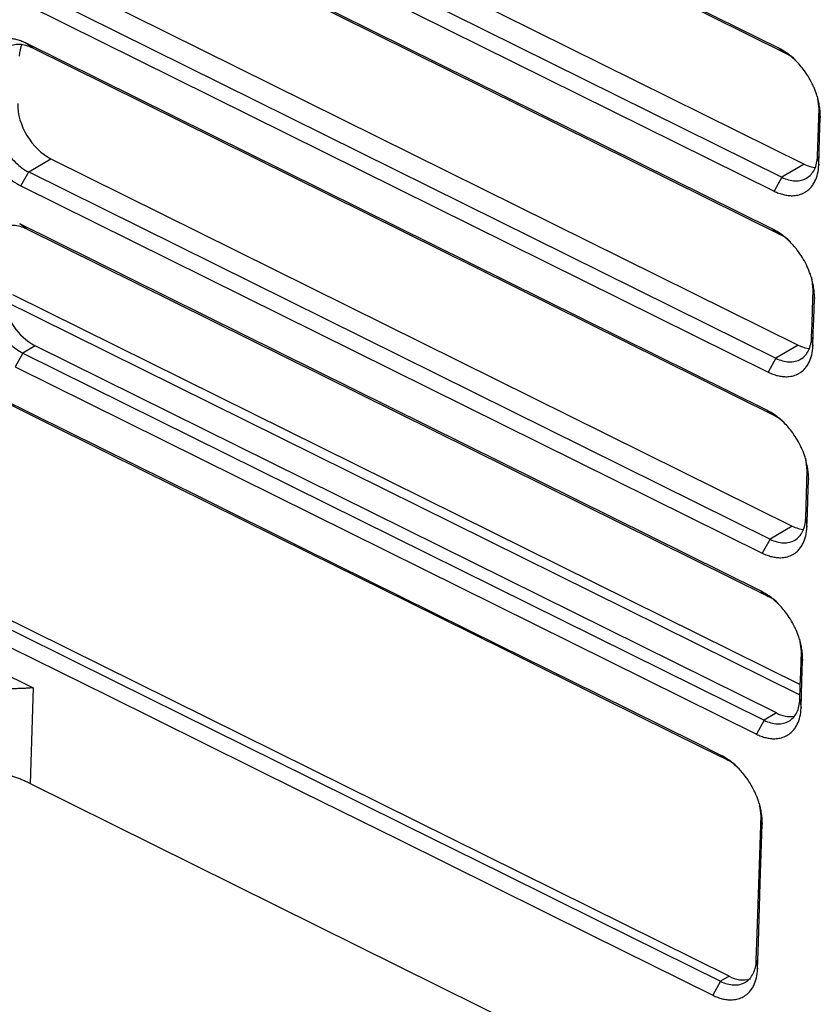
# Model space of a CAD drawing. Header units: millimetres. Extents: x -508 to 796, y -404 to 760.
# Tile 28 of 116: x 565 to 601, y -382 to -338. Entities that reach past the tile are written whole.
import ezdxf

# ---------------------------------------------------------------- set-up
doc = ezdxf.new("R2010")
doc.units = ezdxf.units.MM

msp = doc.modelspace()

# ---------------------------------------------------------------- linework, layer by layer
at = {"color": 7, "linetype": 'Continuous', "lineweight": 25}
for p, q in [((598.769, -339.714), (566.231, -323.591)), ((599.082, -339.94), (566.544, -323.817)), ((567.346, -328.677), (599.884, -344.8)), ((566.367, -329.254), (598.905, -345.378)), ((566.027, -329.865), (598.565, -345.988)), ((598.511, -347.661), (565.973, -331.538)), ((598.823, -347.887), (566.286, -331.764)), ((567.088, -336.624), (599.626, -352.747)), ((566.109, -337.201), (598.647, -353.325)), ((565.769, -337.812), (598.307, -353.935)), ((598.252, -355.609), (565.714, -339.485)), ((566.027, -339.711), (565.714, -339.485)), ((598.565, -355.834), (566.027, -339.711)), ((599.082, -339.94), (598.769, -339.714)), ((600.541, -342.363), (600.479, -341.821)), ((600.473, -344.454), (600.541, -342.363)), ((600.541, -342.363), (600.593, -342.751)), ((600.473, -344.454), (600.525, -344.842)), ((565.85, -345.148), (566.829, -344.571)), ((566.829, -344.571), (599.367, -360.694)), ((599.884, -344.8), (598.905, -345.378)), ((565.51, -345.759), (565.85, -345.148)), ((565.85, -345.148), (598.388, -361.272)), ((598.905, -345.378), (598.565, -345.988)), ((565.51, -345.759), (598.048, -361.883)), ((597.994, -363.556), (565.456, -347.432)), ((565.769, -347.658), (565.456, -347.432)), ((598.306, -363.781), (565.769, -347.658)), ((598.511, -347.661), (598.823, -347.887)), ((600.282, -350.311), (600.22, -349.768)), ((565.143, -350.521), (599.718, -367.654)), ((600.282, -350.311), (600.334, -350.698)), ((564.72, -350.77), (599.704, -368.105)), ((599.626, -352.747), (598.647, -353.325)), ((600.214, -352.401), (600.266, -352.789)), ((565.592, -353.096), (565.252, -353.706)), ((566.131, -352.778), (565.592, -353.096)), ((565.592, -353.096), (598.129, -369.219)), ((598.668, -368.901), (566.131, -352.778)), ((598.647, -353.325), (598.307, -353.935)), ((565.252, -353.706), (597.79, -369.83)), ((538.76, -354.279), (566.043, -367.799)), ((598.565, -355.834), (598.252, -355.609)), ((600.024, -358.258), (599.961, -357.715)), ((599.956, -360.348), (600.024, -358.258)), ((600.024, -358.258), (600.076, -358.645)), ((599.956, -360.348), (600.008, -360.736)), ((599.367, -360.694), (598.388, -361.272)), ((598.388, -361.272), (598.048, -361.883)), ((596.591, -380.463), (560.497, -362.577)), ((597.994, -363.556), (598.306, -363.781)), ((599.765, -366.205), (599.703, -365.663)), ((599.765, -366.205), (599.817, -366.592)), ((566.043, -367.799), (565.918, -372.003)), ((599.697, -368.296), (599.749, -368.683)), ((598.668, -368.901), (598.129, -369.219)), ((598.129, -369.219), (597.79, -369.83)), ((596.222, -370.753), (596.534, -370.979)), ((565.918, -372.003), (595.972, -386.895)), ((597.993, -373.402), (597.931, -372.86)), ((597.993, -373.402), (598.045, -373.789)), ((597.787, -379.759), (597.838, -380.146)), ((596.219, -380.682), (595.879, -381.293)), ((596.591, -380.463), (596.219, -380.682))]:
    msp.add_line(p, q, dxfattribs=at)
at = {"color": 7, "linetype": 'Continuous', "lineweight": 25, "flags": 128}
for points in [[(600.525, -344.842), (600.544, -344.244), (600.564, -343.647), (600.593, -342.751)], [(600.214, -352.401), (600.234, -351.81), (600.253, -351.218), (600.282, -350.311)], [(600.266, -352.789), (600.285, -352.197), (600.305, -351.606), (600.334, -350.698)], [(596.222, -370.753), (595.142, -370.218), (590.824, -368.078), (586.506, -365.938), (582.187, -363.798), (577.869, -361.659), (573.434, -359.461), (568.998, -357.263), (560.127, -352.867)], [(596.534, -370.979), (595.455, -370.444), (591.137, -368.304), (586.818, -366.164), (582.5, -364.024), (578.182, -361.884), (573.746, -359.687), (569.311, -357.489), (560.44, -353.093)], [(600.008, -360.736), (600.027, -360.138), (600.046, -359.541), (600.076, -358.645)], [(560.124, -362.797), (561.185, -363.322), (565.428, -365.425), (569.671, -367.527), (578.157, -371.732), (582.4, -373.835), (586.643, -375.937), (590.886, -378.04), (596.219, -380.682)], [(559.785, -363.407), (560.845, -363.933), (565.088, -366.036), (569.331, -368.138), (577.817, -372.343), (582.06, -374.446), (586.303, -376.548), (590.546, -378.651), (595.879, -381.293)], [(599.697, -368.296), (599.717, -367.704), (599.736, -367.112), (599.765, -366.205)], [(599.749, -368.683), (599.768, -368.091), (599.788, -367.5), (599.817, -366.592)], [(597.787, -379.759), (597.825, -378.576), (597.909, -375.989), (597.993, -373.402)], [(597.838, -380.146), (597.877, -378.963), (597.961, -376.376), (598.045, -373.789)]]:
    msp.add_lwpolyline(points, dxfattribs=at)
at = {"color": 7, "linetype": 'Continuous', "lineweight": 25}
for centre, radius, start, end in [((567.498, -350.318), 2.815, 189.2455, 240.9217), ((599.283, -367.78), 1.279, 241.2603, 277.6456), ((597.186, -379.425), 1.195, 240.188, 286.6496)]:
    msp.add_arc(centre, radius, start, end, dxfattribs=at)
for centre, start_param, end_param in [((566.952, -340.807), 0.433584, 0.77479), ((566.884, -342.898), 0.77479, 2.345586), ((599.939, -343.127), 2.345586, 2.684013), ((599.68, -351.074), 2.345586, 2.684013), ((599.422, -359.021), 2.345586, 2.684013)]:
    msp.add_ellipse(centre, major_axis=(-1.043, 1.706), ratio=0.643206, start_param=start_param, end_param=end_param, dxfattribs=at)
for points, knots in [([(565.714, -339.485), (565.644, -339.451), (565.505, -339.39), (565.3, -339.327), (565.101, -339.291), (564.887, -339.28), (564.704, -339.302), (564.508, -339.357), (564.325, -339.445), (564.151, -339.587), (564.018, -339.748), (563.895, -339.955), (563.792, -340.248), (563.759, -340.509), (563.754, -340.647)], [2, 2, 2, 2, 2.388853, 2.771406, 3.149773, 3.526125, 4.028417, 4.292944, 4.82322, 5.353081, 5.748684, 6.142811, 6.821895, 7.514688, 7.514688, 7.514688, 7.514688]), ([(566.027, -339.711), (565.927, -339.661), (565.828, -339.624), (565.634, -339.57), (565.536, -339.555), (565.35, -339.548), (565.261, -339.557), (565.093, -339.597), (565.013, -339.629), (564.795, -339.756), (564.676, -339.887), (564.513, -340.214), (564.466, -340.414), (564.459, -340.634)], [0, 0, 0, 0, 0.125, 0.125, 0.25, 0.25, 0.375, 0.375, 0.5, 0.5, 0.75, 0.75, 1, 1, 1, 1]), ([(600.593, -342.751), (600.595, -342.673), (600.593, -342.515), (600.566, -342.271), (600.517, -342.023), (600.44, -341.747), (600.346, -341.497), (600.217, -341.219), (600.064, -340.943), (599.867, -340.658), (599.67, -340.418), (599.437, -340.175), (599.136, -339.924), (598.893, -339.776), (598.769, -339.714)], [2, 2, 2, 2, 2.39035, 2.775768, 3.156838, 3.535807, 4.041585, 4.306056, 4.83629, 5.366216, 5.761922, 6.156179, 6.828092, 7.514685, 7.514685, 7.514685, 7.514685]), ([(599.524, -340.253), (599.487, -340.216), (599.35, -340.077), (599.195, -339.998), (599.082, -339.94)], [0, 0, 0, 0, 0.268063, 1, 1, 1, 1]), ([(563.686, -342.737), (563.684, -342.814), (563.687, -342.971), (563.713, -343.212), (563.761, -343.456), (563.838, -343.729), (563.931, -343.977), (564.059, -344.254), (564.213, -344.531), (564.41, -344.816), (564.608, -345.056), (564.842, -345.299), (565.143, -345.55), (565.387, -345.698), (565.51, -345.759)], [2, 2, 2, 2, 2.389254, 2.772475, 3.151725, 3.529114, 4.032929, 4.300002, 4.835361, 5.370314, 5.769743, 6.16765, 6.845576, 7.538018, 7.538018, 7.538018, 7.538018]), ([(564.391, -342.725), (564.388, -342.835), (564.395, -342.949), (564.426, -343.181), (564.452, -343.302), (564.522, -343.542), (564.565, -343.661), (564.669, -343.897), (564.73, -344.015), (564.931, -344.35), (565.095, -344.559), (565.453, -344.906), (565.65, -345.049), (565.85, -345.148)], [0, 0, 0, 0, 0.125, 0.125, 0.25, 0.25, 0.375, 0.375, 0.5, 0.5, 0.75, 0.75, 1, 1, 1, 1]), ([(598.905, -345.378), (599.005, -345.427), (599.104, -345.465), (599.299, -345.518), (599.396, -345.534), (599.582, -345.54), (599.671, -345.532), (599.839, -345.492), (599.92, -345.46), (600.137, -345.332), (600.256, -345.202), (600.42, -344.874), (600.467, -344.675), (600.473, -344.454)], [0, 0, 0, 0, 0.125, 0.125, 0.25, 0.25, 0.375, 0.375, 0.5, 0.5, 0.75, 0.75, 1, 1, 1, 1]), ([(598.565, -345.988), (598.635, -346.023), (598.774, -346.083), (598.98, -346.147), (599.18, -346.184), (599.393, -346.195), (599.577, -346.174), (599.773, -346.119), (599.958, -346.031), (600.132, -345.889), (600.265, -345.728), (600.387, -345.521), (600.488, -345.233), (600.52, -344.977), (600.525, -344.842)], [2, 2, 2, 2, 2.392136, 2.778008, 3.159753, 3.539553, 4.046551, 4.31358, 4.848915, 5.383938, 5.78346, 6.18146, 6.852835, 7.538127, 7.538127, 7.538127, 7.538127]), ([(565.769, -347.658), (565.669, -347.609), (565.57, -347.571), (565.375, -347.517), (565.278, -347.502), (565.092, -347.495), (565.003, -347.504), (564.834, -347.544), (564.754, -347.576), (564.537, -347.704), (564.418, -347.834), (564.254, -348.162), (564.207, -348.361), (564.201, -348.581)], [0, 0, 0, 0, 0.125, 0.125, 0.25, 0.25, 0.375, 0.375, 0.5, 0.5, 0.75, 0.75, 1, 1, 1, 1]), ([(600.334, -350.698), (600.337, -350.62), (600.334, -350.462), (600.307, -350.218), (600.259, -349.97), (600.181, -349.694), (600.087, -349.444), (599.959, -349.166), (599.806, -348.89), (599.609, -348.605), (599.412, -348.365), (599.178, -348.122), (598.878, -347.871), (598.634, -347.723), (598.511, -347.661)], [2, 2, 2, 2, 2.39035, 2.775768, 3.156838, 3.535807, 4.041585, 4.306056, 4.836289, 5.366216, 5.761921, 6.156179, 6.828092, 7.514685, 7.514685, 7.514685, 7.514685]), ([(599.265, -348.2), (599.229, -348.163), (599.092, -348.024), (598.937, -347.945), (598.823, -347.887)], [0, 0, 0, 0, 0.2680627, 1, 1, 1, 1]), ([(564.133, -350.672), (564.13, -350.783), (564.136, -350.896), (564.168, -351.128), (564.194, -351.249), (564.263, -351.489), (564.306, -351.608), (564.41, -351.844), (564.471, -351.962), (564.673, -352.297), (564.837, -352.506), (565.195, -352.854), (565.392, -352.997), (565.592, -353.096)], [0, 0, 0, 0, 0.125, 0.125, 0.25, 0.25, 0.375, 0.375, 0.5, 0.5, 0.75, 0.75, 1, 1, 1, 1]), ([(598.647, -353.325), (598.746, -353.374), (598.845, -353.412), (599.04, -353.465), (599.137, -353.481), (599.323, -353.488), (599.412, -353.479), (599.581, -353.439), (599.661, -353.407), (599.878, -353.279), (599.997, -353.149), (600.161, -352.821), (600.208, -352.622), (600.214, -352.401)], [0, 0, 0, 0, 0.125, 0.125, 0.25, 0.25, 0.375, 0.375, 0.5, 0.5, 0.75, 0.75, 1, 1, 1, 1]), ([(598.307, -353.935), (598.377, -353.97), (598.516, -354.031), (598.722, -354.094), (598.921, -354.131), (599.135, -354.142), (599.319, -354.121), (599.515, -354.066), (599.699, -353.978), (599.874, -353.836), (600.007, -353.675), (600.128, -353.469), (600.229, -353.18), (600.262, -352.924), (600.266, -352.789)], [2, 2, 2, 2, 2.392135, 2.778008, 3.159752, 3.539551, 4.046546, 4.313574, 4.848906, 5.383926, 5.783449, 6.181451, 6.852827, 7.538119, 7.538119, 7.538119, 7.538119]), ([(600.076, -358.645), (600.078, -358.567), (600.075, -358.409), (600.049, -358.165), (600, -357.918), (599.923, -357.641), (599.829, -357.391), (599.7, -357.113), (599.547, -356.837), (599.35, -356.552), (599.153, -356.312), (598.92, -356.069), (598.619, -355.818), (598.376, -355.67), (598.252, -355.609)], [2, 2, 2, 2, 2.39035, 2.775768, 3.156838, 3.535807, 4.041585, 4.306056, 4.83629, 5.366216, 5.761922, 6.156179, 6.828092, 7.514685, 7.514685, 7.514685, 7.514685]), ([(599.007, -356.147), (598.97, -356.11), (598.833, -355.971), (598.678, -355.892), (598.565, -355.834)], [0, 0, 0, 0, 0.268063, 1, 1, 1, 1]), ([(598.388, -361.272), (598.488, -361.321), (598.587, -361.359), (598.781, -361.412), (598.879, -361.428), (599.065, -361.435), (599.154, -361.426), (599.322, -361.386), (599.403, -361.354), (599.62, -361.226), (599.739, -361.096), (599.903, -360.768), (599.949, -360.569), (599.956, -360.348)], [0, 0, 0, 0, 0.125, 0.125, 0.25, 0.25, 0.375, 0.375, 0.5, 0.5, 0.75, 0.75, 1, 1, 1, 1]), ([(598.048, -361.883), (598.118, -361.917), (598.257, -361.978), (598.463, -362.041), (598.663, -362.078), (598.876, -362.089), (599.06, -362.068), (599.256, -362.013), (599.44, -361.925), (599.615, -361.783), (599.748, -361.622), (599.869, -361.416), (599.971, -361.127), (600.003, -360.871), (600.008, -360.736)], [2, 2, 2, 2, 2.392136, 2.778008, 3.159753, 3.539553, 4.046551, 4.31358, 4.848915, 5.383938, 5.78346, 6.18146, 6.852835, 7.538127, 7.538127, 7.538127, 7.538127]), ([(599.817, -366.592), (599.82, -366.514), (599.817, -366.356), (599.79, -366.112), (599.741, -365.865), (599.664, -365.589), (599.57, -365.338), (599.441, -365.06), (599.288, -364.784), (599.092, -364.499), (598.895, -364.26), (598.661, -364.016), (598.361, -363.765), (598.117, -363.617), (597.994, -363.556)], [2, 2, 2, 2, 2.39035, 2.775768, 3.156838, 3.535807, 4.041585, 4.306056, 4.836289, 5.366216, 5.761921, 6.156179, 6.828092, 7.514685, 7.514685, 7.514685, 7.514685]), ([(598.748, -364.094), (598.712, -364.057), (598.575, -363.918), (598.42, -363.839), (598.306, -363.781)], [0, 0, 0, 0, 0.268063, 1, 1, 1, 1]), ([(566.043, -367.799), (565.995, -367.802), (565.897, -367.81), (565.736, -367.818), (565.561, -367.826), (565.368, -367.833), (565.159, -367.842), (564.932, -367.852), (564.673, -367.867), (564.391, -367.885), (564.096, -367.902), (563.814, -367.914), (563.548, -367.921), (563.299, -367.921), (563.138, -367.913), (563.061, -367.909)], [0, 0, 0, 0, 0.060623, 0.124779, 0.192509, 0.263849, 0.338829, 0.417476, 0.499811, 0.599779, 0.692817, 0.779105, 0.858864, 0.932375, 1, 1, 1, 1]), ([(598.129, -369.219), (598.229, -369.268), (598.328, -369.306), (598.523, -369.36), (598.62, -369.375), (598.806, -369.382), (598.895, -369.373), (599.064, -369.333), (599.144, -369.301), (599.361, -369.173), (599.48, -369.043), (599.644, -368.715), (599.691, -368.516), (599.697, -368.296)], [0, 0, 0, 0, 0.125, 0.125, 0.25, 0.25, 0.375, 0.375, 0.5, 0.5, 0.75, 0.75, 1, 1, 1, 1]), ([(597.79, -369.83), (597.86, -369.864), (597.999, -369.925), (598.204, -369.988), (598.404, -370.025), (598.618, -370.036), (598.802, -370.015), (598.998, -369.96), (599.182, -369.872), (599.357, -369.73), (599.49, -369.569), (599.611, -369.363), (599.712, -369.074), (599.745, -368.818), (599.749, -368.683)], [2, 2, 2, 2, 2.392135, 2.778008, 3.159752, 3.539551, 4.046546, 4.313574, 4.848906, 5.383926, 5.783449, 6.181451, 6.852827, 7.538119, 7.538119, 7.538119, 7.538119]), ([(598.045, -373.789), (598.048, -373.711), (598.045, -373.553), (598.018, -373.309), (597.97, -373.062), (597.892, -372.786), (597.798, -372.535), (597.67, -372.257), (597.517, -371.981), (597.32, -371.696), (597.123, -371.457), (596.889, -371.213), (596.589, -370.962), (596.345, -370.814), (596.222, -370.753)], [2, 2, 2, 2, 2.390349, 2.775767, 3.156837, 3.535808, 4.04159, 4.306064, 4.836302, 5.36623, 5.761936, 6.156193, 6.828106, 7.5147, 7.5147, 7.5147, 7.5147]), ([(565.918, -372.003), (565.864, -371.976), (565.757, -371.924), (565.588, -371.85), (565.415, -371.78), (565.238, -371.714), (565.056, -371.652), (564.869, -371.594), (564.678, -371.54), (564.271, -371.435), (563.624, -371.312), (562.78, -371.238), (561.991, -371.237), (561.358, -371.288), (560.829, -371.367), (560.432, -371.449), (560.084, -371.541), (559.78, -371.636), (559.59, -371.71), (559.495, -371.746)], [0, 0, 0, 0, 0.03041, 0.060657, 0.090793, 0.120872, 0.150949, 0.181078, 0.211313, 0.241708, 0.370796, 0.499963, 0.604719, 0.709555, 0.777077, 0.844675, 0.896443, 0.948128, 1, 1, 1, 1]), ([(596.976, -371.292), (596.94, -371.254), (596.803, -371.115), (596.648, -371.036), (596.534, -370.979)], [0, 0, 0, 0, 0.268057, 1, 1, 1, 1]), ([(596.219, -380.682), (596.319, -380.732), (596.417, -380.77), (596.612, -380.823), (596.709, -380.838), (596.896, -380.845), (596.984, -380.837), (597.153, -380.797), (597.233, -380.765), (597.45, -380.637), (597.569, -380.506), (597.733, -380.179), (597.78, -379.979), (597.787, -379.759)], [0, 0, 0, 0, 0.125, 0.125, 0.25, 0.25, 0.375, 0.375, 0.5, 0.5, 0.75, 0.75, 1, 1, 1, 1]), ([(595.879, -381.293), (595.949, -381.328), (596.088, -381.388), (596.294, -381.452), (596.493, -381.489), (596.707, -381.5), (596.891, -381.478), (597.087, -381.424), (597.271, -381.336), (597.446, -381.194), (597.579, -381.033), (597.7, -380.826), (597.801, -380.538), (597.834, -380.281), (597.838, -380.146)], [2, 2, 2, 2, 2.392134, 2.778004, 3.159747, 3.539544, 4.046539, 4.313567, 4.848899, 5.383918, 5.783438, 6.181437, 6.85281, 7.538099, 7.538099, 7.538099, 7.538099])]:
    msp.add_open_spline(points, degree=3, knots=knots, dxfattribs=at)

doc.saveas('drawing.dxf')
